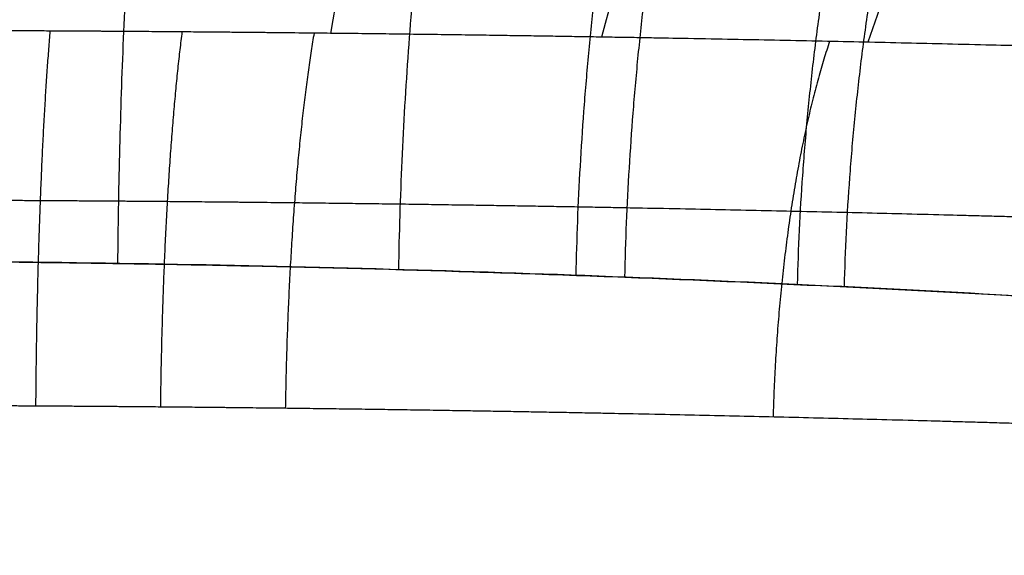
# Model space of a CAD drawing. Header units: millimetres. Extents: x -505 to 505, y -150 to 0.
# Tile 22 of 39: x 2.22 to 11.59, y -113.75 to -108.65. Entities that reach past the tile are written whole.
import ezdxf

# ---------------------------------------------------------------- set-up
doc = ezdxf.new("R2010")
doc.units = ezdxf.units.MM
doc.header["$MEASUREMENT"] = 0
doc.layers.add('Default', color=7, linetype='Continuous', true_color=0x000000)

msp = doc.modelspace()

# ---------------------------------------------------------------- linework, layer by layer
at = {"layer": 'Default'}
for points, weights in [([(3.156108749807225, -110.971380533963, -22.78242694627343), (3.203346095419, -106.4730796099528, -22.77589914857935), (3.696597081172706, -103.4890010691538, -26.1059087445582)], [0.9999992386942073, 0.9119716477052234, 1.000002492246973]), ([(5.826805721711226, -111.0297922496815, 22.24968168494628), (5.910091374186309, -106.5256862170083, 22.22787071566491), (6.82007287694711, -103.5413196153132, 25.47746654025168)], [0.9999999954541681, 0.9117532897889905, 1.000000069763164]), ([(7.5128271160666, -111.084484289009, -21.73838606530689), (7.615425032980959, -106.5747483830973, -21.70292322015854), (8.787952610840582, -103.5900819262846, -24.87568969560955)], [1.000000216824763, 0.9115457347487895, 1.000002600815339]), ([(7.976705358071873, -111.1019546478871, 21.57248644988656), (8.08393371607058, -106.5905037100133, 21.53283917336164), (9.328508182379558, -103.6057506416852, 24.68062298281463)], [0.999999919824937, 0.9114809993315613, 1.000000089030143]), ([(9.618490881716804, -111.1721111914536, -20.89221465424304), (9.739856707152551, -106.6534178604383, -20.83634776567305), (11.23927596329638, -103.6682528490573, -23.88215996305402)], [0.9999996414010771, 0.9112151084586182, 0.9999997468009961]), ([(10.06430048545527, -111.1934101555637, 20.68114735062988), (10.18875711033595, -106.6724699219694, 20.62058157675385), (11.75726621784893, -103.6871622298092, 23.63484357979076)], [1.000000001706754, 0.9111337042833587, 1.000000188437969]), ([(2.510644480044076, -108.7618980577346, 35.38156987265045), (2.390305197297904, -110.1848160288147, 33.78210786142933), (2.373939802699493, -112.3276488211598, 33.70824570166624)], [0.9999999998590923, 0.9190577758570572, 1.000000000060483]), ([(3.7658020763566, -108.7703518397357, 35.27030419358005), (3.58527924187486, -110.1932971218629, 33.67595934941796), (3.560781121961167, -112.3365228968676, 33.60329318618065)], [0.9999999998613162, 0.9190291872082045, 1.000000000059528]), ([(5.021795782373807, -108.7822104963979, 35.11382644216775), (4.781085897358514, -110.2051947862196, 33.5266722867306), (4.74861090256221, -112.3489736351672, 33.4556689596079)], [0.9999999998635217, 0.9189890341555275, 1.000000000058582]), ([(9.923350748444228, -108.8608899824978, 34.05707044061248), (9.447919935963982, -110.2841445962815, 32.51842459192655), (9.386198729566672, -112.4316277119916, 32.45820863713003)], [0.9999999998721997, 0.9187216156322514, 1.000000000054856])]:
    msp.add_rational_spline(points, weights, degree=2, dxfattribs=at)
for points in [[(5.901843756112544, -104.6867943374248, 39.65673348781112), (5.661096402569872, -106.052509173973, 38.13480534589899), (5.420066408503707, -107.4182206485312, 36.61291851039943), (5.178583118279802, -108.7839263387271, 35.09109756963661)], [(8.838859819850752, -104.7232155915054, 39.11382531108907), (8.47852612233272, -106.0887161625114, 37.61371595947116), (8.117781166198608, -107.4542094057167, 36.11369787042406), (7.756377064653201, -108.8196900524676, 34.61382527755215)], [(11.7217976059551, -104.7733023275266, 38.35780653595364), (11.24435045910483, -106.1384805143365, 36.88803636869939), (10.76637962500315, -107.5036463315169, 35.41842335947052), (10.28757020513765, -108.8687909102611, 33.94906068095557)]]:
    msp.add_open_spline(points, degree=3, dxfattribs=at)
for points, weights, knots in [([(27.68363293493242, -109.5756607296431, -22.21458903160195), (28.20271506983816, -109.6063006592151, -21.56924748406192), (28.70035874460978, -109.6365401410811, -20.9043352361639), (29.65129292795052, -109.6956690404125, -19.53550412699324), (30.10579757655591, -109.7246285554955, -18.82922419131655), (31.38195145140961, -109.8075871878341, -16.68348117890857), (32.12450872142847, -109.8579910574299, -15.20663926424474), (33.39747241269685, -109.9467769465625, -12.1672375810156), (33.92907653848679, -109.9849141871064, -10.60187122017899), (34.45747702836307, -110.0234714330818, -8.588039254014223), (34.55644634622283, -110.0307267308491, -8.181764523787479), (34.73921477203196, -110.0441647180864, -7.369398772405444), (34.82319988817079, -110.0503619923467, -6.962676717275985), (35.05323429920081, -110.0674111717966, -5.74111567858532), (35.17737532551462, -110.0766772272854, -4.925025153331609), (35.46389284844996, -110.098076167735, -2.470364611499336), (35.54067929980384, -110.1039109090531, -0.826300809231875), (35.48283326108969, -110.0995535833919, 1.652657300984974), (35.4346067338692, -110.0959256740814, 2.481002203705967), (35.27864001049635, -110.0842294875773, 4.142026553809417), (35.17157064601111, -110.0762344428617, 4.966778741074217), (34.76642979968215, -110.0461033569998, 7.415180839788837), (34.38387232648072, -110.0178292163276, 9.01921230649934), (33.64552269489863, -109.9647492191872, 11.37615775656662), (33.37105115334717, -109.9450744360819, 12.15624329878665), (32.91743578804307, -109.9132879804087, 13.31369382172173), (32.75935273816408, -109.9022363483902, 13.69717968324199), (32.4283382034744, -109.8792673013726, 14.46158801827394), (32.25531681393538, -109.8673698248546, 14.84258862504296), (31.35875017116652, -109.8062536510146, 16.72750869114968), (30.54333410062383, -109.7522274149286, 18.1686794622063), (28.72154067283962, -109.6371911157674, 20.92389027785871), (27.71534215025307, -109.5762404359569, 22.23754206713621), (26.05939171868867, -109.4822414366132, 24.10948045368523), (25.4804118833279, -109.4502876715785, 24.71928432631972), (24.28627190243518, -109.3868172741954, 25.89079494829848), (23.67150660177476, -109.3552827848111, 26.45256485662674), (21.77426082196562, -109.2617785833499, 28.06829129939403), (20.43934197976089, -109.2011114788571, 29.05270019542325), (18.33215216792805, -109.1151767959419, 30.38918480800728), (17.61187724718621, -109.087409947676, 30.81144786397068), (16.13627835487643, -109.0340078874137, 31.60748667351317), (15.37822542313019, -109.0083379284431, 31.98233640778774), (13.08609179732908, -108.9365125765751, 33.01627214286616), (11.52191502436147, -108.8949538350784, 33.59229864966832), (8.324786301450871, -108.8268258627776, 34.52184238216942), (6.69105510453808, -108.8002211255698, 34.87560884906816), (4.604480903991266, -108.7777077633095, 35.1733808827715), (4.184555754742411, -108.7737413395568, 35.22568960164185), (3.34704834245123, -108.7669622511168, 35.31491883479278), (2.928611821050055, -108.7641468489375, 35.35197441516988), (1.674709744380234, -108.757400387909, 35.44076083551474), (0.8404569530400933, -108.7551270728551, 35.47016866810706), (-4.37835662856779e-06, -108.7551129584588, 35.47034442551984)], [0.999999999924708, 0.9999999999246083, 0.9999999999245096, 0.9999999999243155, 0.9999999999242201, 0.9999999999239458, 0.9999999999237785, 0.9999999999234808, 0.9999999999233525, 0.9999999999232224, 0.9999999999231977, 0.9999999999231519, 0.9999999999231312, 0.9999999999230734, 0.9999999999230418, 0.999999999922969, 0.9999999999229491, 0.999999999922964, 0.9999999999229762, 0.999999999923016, 0.9999999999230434, 0.9999999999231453, 0.9999999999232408, 0.9999999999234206, 0.9999999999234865, 0.9999999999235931, 0.9999999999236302, 0.9999999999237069, 0.9999999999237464, 0.9999999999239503, 0.9999999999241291, 0.9999999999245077, 0.9999999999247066, 0.9999999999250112, 0.9999999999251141, 0.9999999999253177, 0.9999999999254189, 0.9999999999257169, 0.9999999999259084, 0.9999999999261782, 0.9999999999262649, 0.9999999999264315, 0.999999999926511, 0.9999999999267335, 0.9999999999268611, 0.9999999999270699, 0.999999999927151, 0.9999999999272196, 0.999999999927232, 0.9999999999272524, 0.999999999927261, 0.9999999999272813, 0.9999999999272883, 0.9999999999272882], [-0.1633099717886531, -0.1633099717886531, -0.1633099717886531, -0.1633099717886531, -0.160810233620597, -0.160810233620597, -0.1583104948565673, -0.1583104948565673, -0.153311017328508, -0.153311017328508, -0.1483115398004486, -0.1483115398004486, -0.1470616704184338, -0.1470616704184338, -0.1458118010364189, -0.1458118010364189, -0.1433120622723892, -0.1433120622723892, -0.1383125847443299, -0.1383125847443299, -0.1358128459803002, -0.1358128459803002, -0.1333131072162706, -0.1333131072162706, -0.1283136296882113, -0.1283136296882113, -0.1258138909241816, -0.1258138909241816, -0.1245640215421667, -0.1245640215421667, -0.1233141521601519, -0.1233141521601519, -0.1183146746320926, -0.1183146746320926, -0.1133151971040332, -0.1133151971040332, -0.1108154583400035, -0.1108154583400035, -0.1083157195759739, -0.1083157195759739, -0.1033162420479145, -0.1033162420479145, -0.1008165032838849, -0.1008165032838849, -0.09831676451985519, -0.09831676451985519, -0.09331728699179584, -0.09331728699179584, -0.0883178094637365, -0.0883178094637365, -0.08706794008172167, -0.08706794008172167, -0.08581807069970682, -0.08581807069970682, -0.08331833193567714, -0.08331833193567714, -0.08331833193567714, -0.08331833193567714]), ([(-26.67861322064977, -111.1999023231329, -21.47887447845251), (-27.67824329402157, -111.2622077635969, -20.2355407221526), (-28.59652343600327, -111.3228853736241, -18.91551293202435), (-30.24912744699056, -111.4362722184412, -16.13744774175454), (-30.96765058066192, -111.4878828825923, -14.70708766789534), (-32.19829155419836, -111.5783881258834, -11.76692147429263), (-32.71036223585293, -111.6173152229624, -10.2571848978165), (-33.21941720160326, -111.6564494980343, -8.31816862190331), (-33.31464671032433, -111.6638434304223, -7.927729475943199), (-33.49166632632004, -111.67765286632, -7.141926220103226), (-33.57351766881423, -111.6840156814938, -6.746139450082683), (-33.79725813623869, -111.7014742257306, -5.559076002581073), (-33.91773566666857, -111.7110142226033, -4.766908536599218), (-34.19538583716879, -111.7329877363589, -2.387441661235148), (-34.2691564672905, -111.7388656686, -0.7971892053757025), (-34.21352609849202, -111.7344723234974, 1.594504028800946), (-34.16717349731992, -111.7307719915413, 2.392716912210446), (-34.01765928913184, -111.7189133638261, 3.99163588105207), (-33.91391993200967, -111.7107454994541, 4.794842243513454), (-33.52110654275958, -111.6798614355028, 7.172971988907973), (-33.15079061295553, -111.6509772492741, 8.725234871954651), (-32.19878787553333, -111.5786011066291, 11.76541323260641), (-31.61714734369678, -111.5351122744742, 13.25334306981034), (-30.58048479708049, -111.4604119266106, 15.43596027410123), (-30.20733192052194, -111.4339298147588, 16.1548505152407), (-29.41762540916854, -111.3790139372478, 17.55360614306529), (-28.99988321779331, -111.350537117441, 18.2361864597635), (-27.67899268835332, -111.2625189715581, 20.23463153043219), (-26.70841164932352, -111.2004647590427, 21.50164851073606), (-25.11569027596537, -111.1049725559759, 23.30336827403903), (-24.56205169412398, -111.0727626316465, 23.88725612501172), (-23.4075296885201, -111.0079689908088, 25.02118715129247), (-22.81055498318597, -110.9756371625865, 25.56718385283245), (-20.97528345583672, -110.8802386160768, 27.13100257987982), (-19.68708229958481, -110.8184602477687, 28.0807281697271), (-16.9832457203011, -110.7022184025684, 29.79626271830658), (-15.56571886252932, -110.6475618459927, 30.56303826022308), (-12.60465416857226, -110.5497661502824, 31.90034545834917), (-11.08592595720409, -110.5071922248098, 32.46000995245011), (-8.75090748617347, -110.4548443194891, 33.13707028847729), (-7.960378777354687, -110.4391934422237, 33.33610396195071), (-6.375192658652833, -110.4125330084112, 33.67570648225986), (-5.581317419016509, -110.401386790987, 33.81637930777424), (-3.194623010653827, -110.3745161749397, 34.15351638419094), (-1.596767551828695, -110.365460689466, 34.26544008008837), (0.8091675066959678, -110.3655034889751, 34.26493452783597), (1.612498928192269, -110.3678106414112, 34.23660948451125), (2.819848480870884, -110.3746572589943, 34.15109439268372), (3.222721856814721, -110.3775142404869, 34.11540665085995), (4.029146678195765, -110.384394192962, 34.02946360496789), (4.433506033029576, -110.3884198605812, 33.97907894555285), (6.442755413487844, -110.4112699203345, 33.69225653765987), (8.016037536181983, -110.4382738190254, 33.3514893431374), (11.09560945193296, -110.5074514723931, 32.45584394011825), (12.60239712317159, -110.5496564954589, 31.90077494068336), (14.81094294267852, -110.6226266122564, 30.904210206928), (15.54132524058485, -110.6487054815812, 30.5429252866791), (16.96369420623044, -110.7029893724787, 29.77533189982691), (17.65788808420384, -110.7312114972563, 29.36821468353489), (19.68950663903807, -110.8185960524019, 28.07918941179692), (20.976762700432, -110.8803049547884, 27.12957842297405), (22.80677176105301, -110.9754598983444, 25.57048880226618), (23.39991969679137, -111.0075633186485, 25.02825104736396), (24.5520705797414, -111.0721834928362, 23.8974634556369), (25.11083875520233, -111.1047282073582, 23.30869716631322), (26.7092688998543, -111.2004908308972, 21.50099478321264), (27.68067527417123, -111.2626064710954, 20.23219075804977), (29.43995384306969, -111.3798926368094, 17.57027502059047), (30.22767578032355, -111.4350063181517, 16.17738406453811), (31.09384240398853, -111.4973639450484, 14.35546561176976), (31.26101082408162, -111.5095044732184, 13.98716751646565), (31.58082180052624, -111.5329429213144, 13.24825742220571), (31.73366465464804, -111.5442301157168, 12.87729054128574), (32.17204488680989, -111.5766776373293, 11.7581406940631), (32.43717399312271, -111.5967522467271, 11.00423851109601), (33.15116343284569, -111.6509795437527, 8.723841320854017), (33.52074686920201, -111.6798370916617, 7.173193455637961), (33.91243317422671, -111.7106160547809, 4.804816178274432), (34.01594769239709, -111.7187832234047, 4.007023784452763), (34.16674925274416, -111.7307326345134, 2.400128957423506), (34.2133769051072, -111.7344390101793, 1.598783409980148), (34.26930587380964, -111.7388906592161, -0.7993330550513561), (34.1950653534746, -111.7329295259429, -2.389842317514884), (33.91804747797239, -111.7110688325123, -4.764407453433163), (33.79801748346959, -111.7016023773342, -5.553900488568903), (33.57563281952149, -111.6841879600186, -6.735477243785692), (33.49444506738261, -111.6778584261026, -7.128863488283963), (33.31775860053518, -111.664133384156, -7.914617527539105), (33.22208400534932, -111.6567233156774, -8.307577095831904), (32.71133265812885, -111.6173492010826, -10.25518214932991), (32.19763737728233, -111.5784196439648, -11.76863609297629), (30.96731339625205, -111.4877798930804, -14.70774087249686), (30.25007294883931, -111.4363653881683, -16.1348682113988), (29.01737451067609, -111.3517512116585, -18.20854250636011), (28.57846351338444, -111.3222243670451, -18.8909121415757), (27.66015901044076, -111.2619416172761, -20.21338972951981), (27.17973788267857, -111.231124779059, -20.85558006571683), (26.67859666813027, -111.1999008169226, -21.47889513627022)], [0.9581045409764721, 0.957993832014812, 0.9578850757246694, 0.9576807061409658, 0.9575869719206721, 0.9574217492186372, 0.9573502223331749, 0.9572782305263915, 0.9572646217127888, 0.9572391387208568, 0.9572273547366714, 0.9571951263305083, 0.9571774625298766, 0.957136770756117, 0.9571258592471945, 0.9571339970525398, 0.9571408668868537, 0.9571628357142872, 0.9571779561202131, 0.9572350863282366, 0.9572884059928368, 0.95742133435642, 0.957500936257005, 0.9576367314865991, 0.9576847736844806, 0.9577839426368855, 0.9578352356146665, 0.9579932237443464, 0.958103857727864, 0.9582727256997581, 0.9583295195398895, 0.9584432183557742, 0.9584997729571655, 0.9586659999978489, 0.9587727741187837, 0.9589724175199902, 0.9590656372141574, 0.9592313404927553, 0.9593031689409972, 0.9593911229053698, 0.959417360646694, 0.9594618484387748, 0.959480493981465, 0.9595253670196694, 0.9595404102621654, 0.9595403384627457, 0.9595364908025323, 0.9595250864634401, 0.9595203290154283, 0.959508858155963, 0.9595021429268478, 0.9594640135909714, 0.9594189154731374, 0.9593027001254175, 0.9592316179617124, 0.9591078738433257, 0.9590635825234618, 0.9589708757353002, 0.9589226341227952, 0.9587725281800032, 0.9586658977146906, 0.9585000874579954, 0.9584439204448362, 0.9583305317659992, 0.9582731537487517, 0.9581037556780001, 0.9579930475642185, 0.9577825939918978, 0.9576828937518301, 0.9575695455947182, 0.9575474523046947, 0.9575047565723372, 0.9574840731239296, 0.9574247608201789, 0.957388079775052, 0.9572882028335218, 0.9572351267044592, 0.9571781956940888, 0.9571630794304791, 0.95714093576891, 0.9571340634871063, 0.9571258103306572, 0.9571368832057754, 0.9571773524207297, 0.9571948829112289, 0.9572270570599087, 0.9572387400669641, 0.9572640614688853, 0.9572777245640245, 0.9573502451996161, 0.9574216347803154, 0.9575872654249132, 0.9576805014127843, 0.9578330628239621, 0.9578861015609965, 0.9579940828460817, 0.9580490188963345, 0.9581045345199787], [-2.091787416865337e-12, -2.091787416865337e-12, -2.091787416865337e-12, -2.091787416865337e-12, 4.989512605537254, 4.989512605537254, 9.979025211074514, 9.979025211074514, 14.96853781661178, 14.96853781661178, 16.21591596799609, 16.21591596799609, 17.46329411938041, 17.46329411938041, 19.95805042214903, 19.95805042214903, 24.94756302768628, 24.94756302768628, 27.44231933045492, 27.44231933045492, 29.93707563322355, 29.93707563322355, 34.92658823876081, 34.92658823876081, 39.91610084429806, 39.91610084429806, 42.41085714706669, 42.41085714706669, 44.90561344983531, 44.90561344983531, 49.89512605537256, 49.89512605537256, 52.3898823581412, 52.3898823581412, 54.88463866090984, 54.88463866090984, 59.87415126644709, 59.87415126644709, 64.86366387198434, 64.86366387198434, 69.85317647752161, 69.85317647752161, 72.34793278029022, 72.34793278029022, 74.84268908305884, 74.84268908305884, 79.83220168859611, 79.83220168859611, 82.32695799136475, 82.32695799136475, 83.57433614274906, 83.57433614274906, 84.82171429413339, 84.82171429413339, 89.81122689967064, 89.81122689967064, 94.80073950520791, 94.80073950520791, 97.29549580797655, 97.29549580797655, 99.79025211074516, 99.79025211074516, 104.7797647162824, 104.7797647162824, 107.274521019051, 107.274521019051, 109.7692773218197, 109.7692773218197, 114.7587899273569, 114.7587899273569, 119.7483025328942, 119.7483025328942, 120.9956806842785, 120.9956806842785, 122.2430588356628, 122.2430588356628, 124.7378151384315, 124.7378151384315, 129.7273277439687, 129.7273277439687, 132.2220840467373, 132.2220840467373, 134.716840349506, 134.716840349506, 139.7063529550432, 139.7063529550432, 142.2011092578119, 142.2011092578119, 143.4484874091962, 143.4484874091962, 144.6958655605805, 144.6958655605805, 149.6853781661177, 149.6853781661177, 154.674890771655, 154.674890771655, 157.1696470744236, 157.1696470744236, 159.6644033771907, 159.6644033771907, 159.6644033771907, 159.6644033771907]), ([(26.25347928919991, -113.1862839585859, -21.22759304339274), (26.74870915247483, -113.2187819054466, -20.61330664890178), (27.22359253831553, -113.2508641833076, -19.98027007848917), (28.13181112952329, -113.3136583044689, -18.67587571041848), (28.5659917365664, -113.344420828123, -18.00271725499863), (29.78584586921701, -113.4326091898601, -15.95622905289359), (30.49599686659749, -113.4862207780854, -14.54730818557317), (31.71530783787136, -113.5808301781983, -11.64243285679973), (32.22449138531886, -113.6214694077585, -10.1464796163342), (32.73102302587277, -113.6625953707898, -8.220209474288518), (32.82591714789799, -113.6703359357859, -7.831517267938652), (33.00117026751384, -113.6846737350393, -7.054251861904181), (33.08170024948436, -113.6912858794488, -6.665113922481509), (33.3022996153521, -113.709479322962, -5.496204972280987), (33.42140615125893, -113.7193726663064, -4.71494062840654), (33.69626448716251, -113.7422164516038, -2.365266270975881), (33.76995202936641, -113.7484478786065, -0.7910036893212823), (33.71445211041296, -113.7437954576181, 1.582259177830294), (33.66818078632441, -113.7399217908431, 2.375331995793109), (33.51853718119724, -113.7274334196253, 3.965563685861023), (33.41582870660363, -113.7188989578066, 4.754963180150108), (33.02721905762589, -113.6867373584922, 7.098360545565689), (32.6608830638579, -113.6566135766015, 8.63126203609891), (31.95263145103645, -113.5999579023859, 10.88720402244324), (31.68999778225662, -113.5790156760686, 11.63192222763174), (31.25558342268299, -113.5451509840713, 12.73794462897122), (31.10403197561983, -113.5333630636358, 13.10477408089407), (30.78724976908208, -113.5089118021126, 13.83469536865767), (30.62167117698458, -113.4962470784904, 14.19849838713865), (29.76376586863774, -113.4311982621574, 15.99814077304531), (28.98387497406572, -113.3737305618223, 17.37324543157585), (27.24372839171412, -113.2515462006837, 19.99904993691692), (26.28345692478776, -113.1868776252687, 21.24974064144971), (24.70462906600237, -113.08725399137, 23.03041427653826), (24.1528549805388, -113.0534059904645, 23.61020460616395), (23.01574212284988, -112.9862341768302, 24.72319146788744), (22.43043561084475, -112.952868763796, 25.25678633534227), (20.62537627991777, -112.8540131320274, 26.79042382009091), (19.35671079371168, -112.7899624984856, 27.72364098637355), (17.35575053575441, -112.6993120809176, 28.98974549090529), (16.67237537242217, -112.6700511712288, 29.38941188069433), (15.27211023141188, -112.6137631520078, 30.14301047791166), (14.55360068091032, -112.5867428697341, 30.4974336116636), (12.38089591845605, -112.5111327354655, 31.4751450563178), (10.8995896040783, -112.4674353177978, 32.01926767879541), (7.872807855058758, -112.3958201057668, 32.89714959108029), (6.32733665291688, -112.3678843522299, 33.23092172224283), (4.353929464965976, -112.3442459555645, 33.51185576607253), (3.956777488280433, -112.3400813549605, 33.56120637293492), (3.164784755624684, -112.3329644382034, 33.64537999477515), (2.769172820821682, -112.3300095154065, 33.68032834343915), (1.583473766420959, -112.3229274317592, 33.76408041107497), (0.7945217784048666, -112.3205408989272, 33.79181894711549), (8.717726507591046e-12, -112.3205260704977, 33.7919846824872)], [1.000000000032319, 1.000000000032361, 1.000000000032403, 1.000000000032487, 1.000000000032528, 1.000000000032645, 1.000000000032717, 1.000000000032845, 1.000000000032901, 1.000000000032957, 1.000000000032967, 1.000000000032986, 1.000000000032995, 1.00000000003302, 1.000000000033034, 1.000000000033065, 1.000000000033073, 1.000000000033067, 1.000000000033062, 1.000000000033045, 1.000000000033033, 1.000000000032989, 1.000000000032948, 1.000000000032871, 1.000000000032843, 1.000000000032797, 1.000000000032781, 1.000000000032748, 1.000000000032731, 1.000000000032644, 1.000000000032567, 1.000000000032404, 1.000000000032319, 1.000000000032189, 1.000000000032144, 1.000000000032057, 1.000000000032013, 1.000000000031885, 1.000000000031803, 1.000000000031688, 1.00000000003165, 1.000000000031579, 1.000000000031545, 1.000000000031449, 1.000000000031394, 1.000000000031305, 1.00000000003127, 1.00000000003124, 1.000000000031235, 1.000000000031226, 1.000000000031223, 1.000000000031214, 1.000000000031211, 1.000000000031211], [0.00171717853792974, 0.00171717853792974, 0.00171717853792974, 0.00171717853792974, 0.004107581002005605, 0.004107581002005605, 0.006497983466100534, 0.006497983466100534, 0.01127878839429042, 0.01127878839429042, 0.0160595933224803, 0.0160595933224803, 0.01725479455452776, 0.01725479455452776, 0.01844999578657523, 0.01844999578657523, 0.02084039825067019, 0.02084039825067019, 0.02562120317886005, 0.02562120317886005, 0.028011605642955, 0.028011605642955, 0.0304020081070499, 0.0304020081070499, 0.03518281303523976, 0.03518281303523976, 0.03757321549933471, 0.03757321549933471, 0.03876841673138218, 0.03876841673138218, 0.03996361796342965, 0.03996361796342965, 0.04474442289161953, 0.04474442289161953, 0.04952522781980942, 0.04952522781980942, 0.05191563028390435, 0.05191563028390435, 0.05430603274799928, 0.05430603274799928, 0.05908683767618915, 0.05908683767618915, 0.06147724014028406, 0.06147724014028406, 0.06386764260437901, 0.06386764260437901, 0.06864844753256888, 0.06864844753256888, 0.07342925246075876, 0.07342925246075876, 0.07462445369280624, 0.07462445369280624, 0.07581965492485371, 0.07581965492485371, 0.07821005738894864, 0.07821005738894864, 0.07821005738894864, 0.07821005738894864])]:
    msp.add_rational_spline(points, weights, degree=3, knots=knots, dxfattribs=at)
msp.add_open_spline([(1.924066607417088e-09, -110.9471630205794, -22.99996995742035), (0.7451691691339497, -110.9471606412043, -23.0000178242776), (1.485411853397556, -110.9512199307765, -22.96385791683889), (2.583939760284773, -110.9630626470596, -22.85742614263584), (2.948399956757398, -110.9679720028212, -22.81322607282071), (3.673954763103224, -110.979672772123, -22.70771585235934), (4.035051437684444, -110.9864630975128, -22.64641620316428), (5.113269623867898, -111.0095863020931, -22.43673009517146), (5.825320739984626, -111.028576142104, -22.2625562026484), (6.883138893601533, -111.0621552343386, -21.94910568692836), (7.233947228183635, -111.0741928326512, -21.83598221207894), (7.932496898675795, -111.0999407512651, -21.59198970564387), (8.28070849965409, -111.1136750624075, -21.46079101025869), (8.970405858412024, -111.1425818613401, -21.18178339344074), (9.311853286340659, -111.1577461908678, -21.0339905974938), (9.983902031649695, -111.1892249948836, -20.72344402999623), (10.3151930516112, -111.2055575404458, -20.56053611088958), (11.29502060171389, -111.256153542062, -20.0491504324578), (11.92957734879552, -111.2920263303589, -19.67811763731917), (13.16166816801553, -111.3669557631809, -18.87627093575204), (13.75926030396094, -111.4060197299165, -18.44539928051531), (14.62752604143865, -111.4662631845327, -17.75315023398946), (14.91213317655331, -111.4866086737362, -17.51481182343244), (15.47101759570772, -111.5276539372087, -17.02315760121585), (15.74400561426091, -111.5482539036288, -16.77104319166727), (16.54112121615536, -111.6098722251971, -15.99853169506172), (17.04455363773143, -111.6508031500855, -15.46088225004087), (17.75855748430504, -111.7111489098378, -14.62106405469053), (17.98970130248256, -111.7310890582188, -14.33556731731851), (18.43840924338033, -111.7704808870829, -13.75356400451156), (18.65596883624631, -111.7899318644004, -13.45705373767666), (19.28793052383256, -111.8473490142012, -12.55072000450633), (19.68228311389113, -111.8844236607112, -11.92316360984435), (20.41202920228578, -111.9547336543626, -10.62565793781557), (20.74333789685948, -111.9875739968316, -9.962734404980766), (21.33884918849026, -112.047728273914, -8.614417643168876), (21.60326050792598, -112.0750389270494, -7.928115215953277), (21.94990174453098, -112.1113470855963, -6.880729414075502), (22.05711953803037, -112.1226735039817, -6.528612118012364), (22.25492105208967, -112.1436908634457, -5.818407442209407), (22.3455244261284, -112.1533815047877, -5.46032707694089), (22.50973624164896, -112.1710261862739, -4.738065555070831), (22.58345571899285, -112.1789964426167, -4.373304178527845), (22.71327104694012, -112.1930980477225, -3.639549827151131), (22.76912904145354, -112.1991908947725, -3.271773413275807), (22.90948783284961, -112.2145298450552, -2.169277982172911), (22.96698232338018, -112.2208824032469, -1.434074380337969), (23.01193027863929, -112.2257436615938, 0.03677408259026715), (22.9991699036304, -112.2243104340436, 0.7724200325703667), (22.90227026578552, -112.21368880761, 2.244120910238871), (22.81816294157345, -112.2045031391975, 2.980945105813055), (22.57729546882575, -112.1783074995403, 4.452030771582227), (22.42186333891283, -112.1614599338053, 5.177221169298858), (22.04418106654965, -112.1211747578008, 6.602850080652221), (21.82179677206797, -112.097725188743, 7.304081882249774), (21.31061778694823, -112.0448895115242, 8.683260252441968), (21.02179201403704, -112.0154944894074, 9.361195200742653), (20.53766987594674, -111.9673780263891, 10.36054394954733), (20.36763296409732, -111.9506557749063, 10.69100426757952), (20.01094556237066, -111.916035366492, 11.34457901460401), (19.82495240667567, -111.8982096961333, 11.66649365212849), (19.24669321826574, -111.8435896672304, 12.61420623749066), (18.83308329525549, -111.8055469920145, 13.22381098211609), (17.95029746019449, -111.7273276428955, 14.39915581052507), (17.48119153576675, -111.6871706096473, 14.96495169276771), (16.48779042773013, -111.6057607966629, 16.05291376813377), (15.96261380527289, -111.5644519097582, 16.57555622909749), (14.85774140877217, -111.4821613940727, 17.57270367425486), (14.28411100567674, -111.4416004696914, 18.04172875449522), (13.10061242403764, -111.3631178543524, 18.91876774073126), (12.48993746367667, -111.3251299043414, 19.32756876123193), (11.23053249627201, -111.2527025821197, 20.08546000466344), (10.58221430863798, -111.2182754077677, 20.43447044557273), (9.245206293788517, -111.1539424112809, 21.07301822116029), (8.555110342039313, -111.1240154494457, 21.36254169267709), (7.163019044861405, -111.0708397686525, 21.86870033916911), (6.45878211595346, -111.0474436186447, 22.08674073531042), (4.322036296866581, -110.9877104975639, 22.63816768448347), (2.865575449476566, -110.961750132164, 22.8695249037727), (1.376037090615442, -110.9517891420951, 22.95880053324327)], degree=3, knots=[-0.0729905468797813, -0.0729905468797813, -0.0729905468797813, -0.0729905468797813, -0.07075212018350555, -0.07075212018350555, -0.06963290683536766, -0.06963290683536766, -0.06851369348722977, -0.06851369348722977, -0.066275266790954, -0.066275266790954, -0.06515605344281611, -0.06515605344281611, -0.06403684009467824, -0.06403684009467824, -0.06291811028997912, -0.06291811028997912, -0.06179938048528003, -0.06179938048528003, -0.05956192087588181, -0.05956192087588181, -0.05732446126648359, -0.05732446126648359, -0.05620573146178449, -0.05620573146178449, -0.05508700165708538, -0.05508700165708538, -0.05284963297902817, -0.05284963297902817, -0.05173094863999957, -0.05173094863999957, -0.05061226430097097, -0.05061226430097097, -0.04837489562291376, -0.04837489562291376, -0.04613752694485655, -0.04613752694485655, -0.04389909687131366, -0.04389909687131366, -0.04277988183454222, -0.04277988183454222, -0.04166066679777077, -0.04166066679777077, -0.04054145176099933, -0.04054145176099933, -0.03942223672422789, -0.03942223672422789, -0.03718380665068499, -0.03718380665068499, -0.03494525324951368, -0.03494525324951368, -0.03270669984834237, -0.03270669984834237, -0.03046814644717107, -0.03046814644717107, -0.02822959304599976, -0.02822959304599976, -0.02599209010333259, -0.02599209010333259, -0.024873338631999, -0.024873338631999, -0.02375458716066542, -0.02375458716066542, -0.02151708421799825, -0.02151708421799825, -0.01927958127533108, -0.01927958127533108, -0.0170423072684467, -0.0170423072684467, -0.01480503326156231, -0.01480503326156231, -0.01256775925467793, -0.01256775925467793, -0.01033048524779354, -0.01033048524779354, -0.008092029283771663, -0.008092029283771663, -0.005853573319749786, -0.005853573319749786, -0.001376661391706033, -0.001376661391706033, -0.001376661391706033, -0.001376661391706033], dxfattribs=at)

doc.saveas('drawing.dxf')
